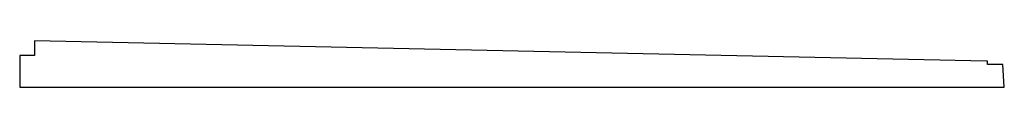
# Model space of a CAD drawing. Header units: millimetres. Extents: x -13716 to 13716, y -300 to 4365.
# Tile 1 of 30: x -13716 to -915, y -300 to 300. Entities that reach past the tile are written whole.
import ezdxf

# ---------------------------------------------------------------- set-up
doc = ezdxf.new("R2010")
doc.units = ezdxf.units.MM
doc.header["$LTSCALE"] = 15

msp = doc.modelspace()

# ---------------------------------------------------------------- linework, layer by layer
for p, q in [((-13525.3, 300), (-13525.5, 300)), ((-13525.5, 300), (-13525.5, 109.5)), ((-1147.3, 37.5), (-13525.3, 300)), ((-13525.5, 109.5), (-13716, 109.5)), ((-13716, 109.5), (-13716, -300)), ((-1132.5, 37.5), (-1147.3, 37.5)), ((-1132.5, -7.5), (-1132.5, 37.5)), ((-935.45, -7.5), (-1132.5, -7.5)), ((-915, -300), (-935.45, -7.5)), ((-13716, -300), (-915, -300))]:
    msp.add_line(p, q)

doc.saveas('drawing.dxf')
